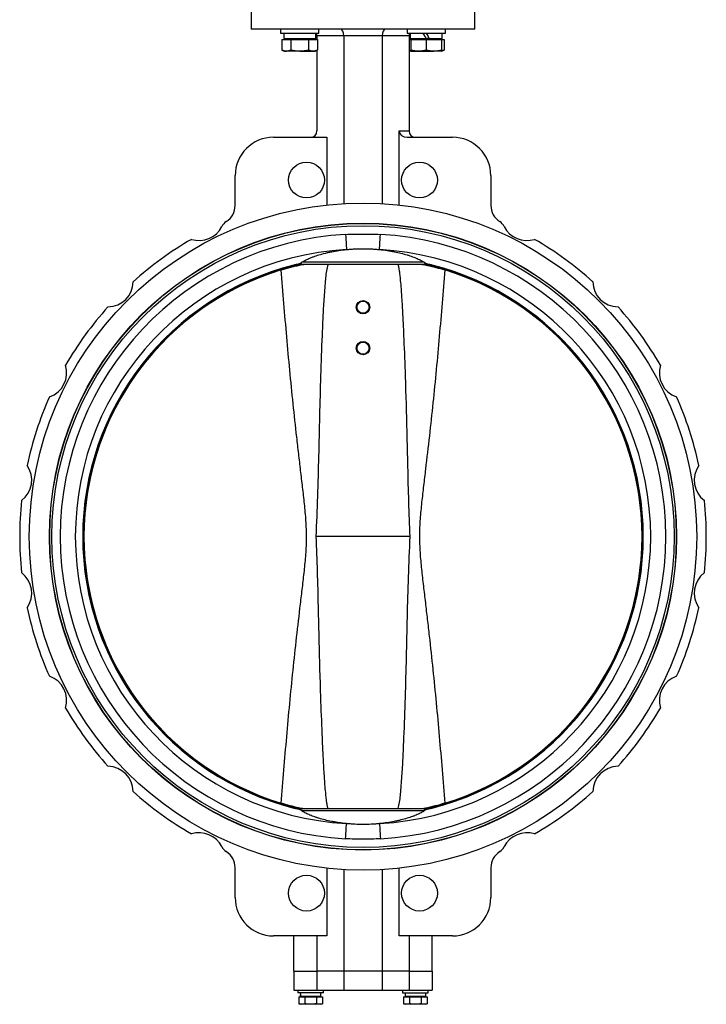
# Model space of a CAD drawing. Header units: millimetres. Extents: x 326 to 3842, y 152 to 2620.
# Tile 11 of 53: x 1046 to 1583, y 818 to 1589. Entities that reach past the tile are written whole.
import ezdxf

# ---------------------------------------------------------------- set-up
doc = ezdxf.new("R2010")
doc.units = ezdxf.units.MM

msp = doc.modelspace()

# ---------------------------------------------------------------- linework, layer by layer
at = {"color": 7, "linetype": 'Continuous', "lineweight": 25}
for p, q in [((1227.11, 1606.46), (1227.11, 1581.46)), ((1402.11, 1581.46), (1402.11, 1596.81)), ((1314.61, 1581.46), (1227.11, 1581.46)), ((1250.11, 1581.46), (1250.11, 1578.46)), ((1280.11, 1578.46), (1280.11, 1581.46)), ((1402.11, 1581.46), (1314.61, 1581.46)), ((1349.1, 1581.46), (1349.1, 1578.46)), ((1379.1, 1578.46), (1379.1, 1581.46)), ((1250.11, 1578.46), (1280.11, 1578.46)), ((1251.25, 1573.56), (1251.25, 1565.04)), ((1251.25, 1573.56), (1258.18, 1573.56)), ((1252.56, 1578.46), (1252.56, 1574.36)), ((1252.56, 1574.36), (1252.78, 1574.36)), ((1252.78, 1574.36), (1277.66, 1574.36)), ((1254.11, 1574.36), (1253.31, 1573.56)), ((1258.18, 1573.56), (1258.18, 1565.04)), ((1258.18, 1573.56), (1272.04, 1573.56)), ((1272.04, 1573.56), (1272.04, 1565.04)), ((1272.04, 1573.56), (1278.97, 1573.56)), ((1276.91, 1573.56), (1276.11, 1574.36)), ((1277.66, 1574.36), (1277.66, 1578.46)), ((1299.61, 1576.46), (1278.61, 1576.46)), ((1278.61, 1576.46), (1278.61, 1573.56)), ((1278.97, 1573.56), (1278.97, 1565.04)), ((1329.61, 1576.46), (1299.61, 1576.46)), ((1299.61, 1576.46), (1299.61, 1445.03)), ((1350.61, 1576.46), (1329.61, 1576.46)), ((1329.61, 1576.46), (1329.61, 1445.03)), ((1349.1, 1578.46), (1379.1, 1578.46)), ((1350.61, 1576.46), (1350.61, 1501.96)), ((1350.61, 1573.56), (1352.1, 1573.56)), ((1351.55, 1578.46), (1351.55, 1574.36)), ((1351.55, 1574.36), (1364.1, 1574.36)), ((1352.1, 1573.56), (1352.1, 1565.04)), ((1352.1, 1573.56), (1364.1, 1573.56)), ((1353.1, 1574.36), (1352.3, 1573.56)), ((1366.47, 1574.36), (1364.1, 1574.36)), ((1364.1, 1573.56), (1364.1, 1565.04)), ((1364.1, 1573.56), (1376.1, 1573.56)), ((1366.47, 1574.36), (1376.65, 1574.36)), ((1375.9, 1573.56), (1375.1, 1574.36)), ((1376.1, 1573.56), (1377.96, 1573.56)), ((1376.1, 1573.56), (1376.1, 1565.04)), ((1376.65, 1574.36), (1376.65, 1578.46)), ((1377.96, 1573.56), (1377.96, 1565.04)), ((1251.25, 1565.04), (1253.11, 1564.36)), ((1253.11, 1564.36), (1254.72, 1564.36)), ((1265.11, 1564.36), (1254.72, 1564.36)), ((1265.11, 1564.36), (1275.5, 1564.36)), ((1275.5, 1564.36), (1277.11, 1564.36)), ((1277.11, 1564.36), (1278.97, 1565.04)), ((1278.61, 1564.91), (1278.61, 1501.96)), ((1350.61, 1564.91), (1352.1, 1564.36)), ((1352.1, 1564.36), (1358.1, 1564.36)), ((1358.1, 1564.36), (1370.1, 1564.36)), ((1376.1, 1564.36), (1370.1, 1564.36)), ((1376.1, 1564.36), (1377.96, 1565.04)), ((1244.61, 1496.96), (1286.38, 1496.96)), ((1286.38, 1496.96), (1286.38, 1443.93)), ((1342.83, 1501.96), (1350.61, 1501.96)), ((1342.83, 1443.93), (1342.83, 1501.96)), ((1349.16, 1496.96), (1384.61, 1496.96)), ((1214.61, 1443.59), (1214.61, 1466.96)), ((1414.61, 1466.96), (1414.61, 1443.59)), ((1295.63, 1428.98), (1295.63, 1428.78)), ((1333.58, 1428.78), (1333.58, 1428.98)), ((1362.97, 1397.51), (1266.24, 1397.51)), ((1362.46, 1399.11), (1266.75, 1399.11)), ((1351.46, 1184.46), (1277.76, 1184.46)), ((1362.97, 971.41), (1266.24, 971.41)), ((1362.46, 969.81), (1266.75, 969.81)), ((1295.63, 940.15), (1295.63, 939.95)), ((1333.58, 939.95), (1333.58, 940.15)), ((1214.61, 901.96), (1214.61, 925.33)), ((1286.38, 924.99), (1286.38, 871.96)), ((1342.83, 871.96), (1342.83, 924.99)), ((1414.61, 925.33), (1414.61, 901.96)), ((1299.61, 923.89), (1299.61, 844.46)), ((1329.61, 923.89), (1329.61, 844.46)), ((1286.38, 871.96), (1244.61, 871.96)), ((1260.61, 844.46), (1260.61, 871.96)), ((1278.61, 871.96), (1278.61, 844.46)), ((1384.61, 871.96), (1342.83, 871.96)), ((1350.61, 871.96), (1350.61, 844.46)), ((1368.61, 844.46), (1368.61, 871.96)), ((1260.61, 844.46), (1278.61, 844.46)), ((1260.61, 844.46), (1260.61, 829.46)), ((1299.61, 844.46), (1278.61, 844.46)), ((1278.61, 844.46), (1278.61, 829.46)), ((1329.61, 844.46), (1299.61, 844.46)), ((1299.61, 844.46), (1299.61, 829.46)), ((1350.61, 844.46), (1329.61, 844.46)), ((1329.61, 844.46), (1329.61, 829.46)), ((1350.61, 844.46), (1368.61, 844.46)), ((1350.61, 844.46), (1350.61, 829.46)), ((1368.61, 844.46), (1368.61, 829.46)), ((1260.61, 829.46), (1278.61, 829.46)), ((1263.61, 829.46), (1263.61, 827.46)), ((1273.61, 827.46), (1263.61, 827.46)), ((1265.56, 824.86), (1265.7, 824.86)), ((1265.7, 824.86), (1281.66, 824.86)), ((1266.37, 824.86), (1265.77, 824.26)), ((1283.61, 827.46), (1273.61, 827.46)), ((1278.61, 829.46), (1299.61, 829.46)), ((1281.44, 824.26), (1280.84, 824.86)), ((1281.66, 824.86), (1281.66, 827.46)), ((1283.61, 827.46), (1283.61, 829.46)), ((1299.61, 829.46), (1329.61, 829.46)), ((1329.61, 829.46), (1350.61, 829.46)), ((1345.61, 829.46), (1345.61, 827.46)), ((1345.61, 827.46), (1355.61, 827.46)), ((1347.56, 827.46), (1347.56, 824.86)), ((1347.56, 824.86), (1363.66, 824.86)), ((1348.37, 824.86), (1347.77, 824.26)), ((1350.61, 829.46), (1368.61, 829.46)), ((1355.61, 827.46), (1365.61, 827.46)), ((1363.44, 824.26), (1362.84, 824.86)), ((1365.61, 827.46), (1365.61, 829.46)), ((1264.37, 824.26), (1264.37, 818.91)), ((1264.37, 824.26), (1268.99, 824.26)), ((1264.37, 818.91), (1265.61, 818.46)), ((1266.68, 818.46), (1264.37, 818.91)), ((1266.68, 818.46), (1265.61, 818.46)), ((1268.99, 818.91), (1266.68, 818.46)), ((1273.61, 818.46), (1266.68, 818.46)), ((1268.99, 824.26), (1268.99, 818.91)), ((1268.99, 824.26), (1278.23, 824.26)), ((1280.53, 818.46), (1273.61, 818.46)), ((1278.23, 824.26), (1278.23, 818.91)), ((1278.23, 824.26), (1282.84, 824.26)), ((1280.53, 818.46), (1278.23, 818.91)), ((1282.84, 818.91), (1280.53, 818.46)), ((1281.61, 818.46), (1280.53, 818.46)), ((1281.61, 818.46), (1282.84, 818.91)), ((1282.84, 824.26), (1282.84, 818.91)), ((1346.37, 824.26), (1346.37, 818.91)), ((1346.37, 824.26), (1350.99, 824.26)), ((1346.37, 818.91), (1347.61, 818.46)), ((1348.68, 818.46), (1346.37, 818.91)), ((1348.68, 818.46), (1347.61, 818.46)), ((1350.99, 818.91), (1348.68, 818.46)), ((1355.61, 818.46), (1348.68, 818.46)), ((1350.99, 824.26), (1350.99, 818.91)), ((1350.99, 824.26), (1360.23, 824.26)), ((1362.53, 818.46), (1355.61, 818.46)), ((1360.23, 824.26), (1360.23, 818.91)), ((1360.23, 824.26), (1364.84, 824.26)), ((1362.53, 818.46), (1360.23, 818.91)), ((1364.84, 818.91), (1362.53, 818.46)), ((1363.61, 818.46), (1362.53, 818.46)), ((1363.61, 818.46), (1364.84, 818.91)), ((1364.84, 824.26), (1364.84, 818.91))]:
    msp.add_line(p, q, dxfattribs=at)
at = {"color": 7, "linetype": 'Continuous', "lineweight": 25, "flags": 128}
for points in [[(1364.1, 1574.36), (1363.31, 1575.73), (1362.52, 1577.1), (1361.74, 1578.46)], [(1364.1, 1578.46), (1364.9, 1577.09), (1365.69, 1575.72), (1366.47, 1574.36)], [(1301, 1420.92), (1301.12, 1418.82), (1301.24, 1416.78), (1301.35, 1414.87), (1301.44, 1413.14), (1301.53, 1411.66), (1301.6, 1410.47), (1301.65, 1409.6), (1301.68, 1409.09)], [(1327.54, 1409.09), (1327.56, 1409.6), (1327.61, 1410.47), (1327.68, 1411.66), (1327.77, 1413.14), (1327.87, 1414.87), (1327.98, 1416.78), (1328.1, 1418.82), (1328.22, 1420.92)], [(1260.56, 1396.89), (1260.56, 1396.89), (1260.56, 1396.89), (1260.56, 1396.89), (1260.56, 1396.89), (1260.56, 1396.9), (1260.56, 1396.9), (1260.56, 1396.9), (1260.56, 1396.9)], [(1368.65, 1396.89), (1368.65, 1396.89), (1368.65, 1396.89), (1368.65, 1396.89), (1368.65, 1396.89), (1368.65, 1396.9), (1368.65, 1396.9), (1368.65, 1396.9), (1368.65, 1396.9)], [(1260.56, 972.03), (1260.56, 972.03), (1260.56, 972.03), (1260.56, 972.03), (1260.56, 972.03), (1260.56, 972.03), (1260.56, 972.02), (1260.56, 972.02), (1260.56, 972.02)], [(1368.65, 972.03), (1368.65, 972.03), (1368.65, 972.03), (1368.65, 972.03), (1368.65, 972.03), (1368.65, 972.03), (1368.65, 972.02), (1368.65, 972.02), (1368.65, 972.02)], [(1301, 948), (1301.12, 950.1), (1301.24, 952.15), (1301.35, 954.06), (1301.44, 955.78), (1301.53, 957.26), (1301.6, 958.45), (1301.65, 959.32), (1301.68, 959.83)], [(1327.54, 959.83), (1327.56, 959.32), (1327.61, 958.45), (1327.68, 957.26), (1327.77, 955.78), (1327.87, 954.06), (1327.98, 952.15), (1328.1, 950.1), (1328.22, 948)]]:
    msp.add_lwpolyline(points, dxfattribs=at)
at = {"color": 7, "linetype": 'Continuous', "lineweight": 25}
for centre, radius in [((1270.41, 1463.48), 14), ((1358.8, 1463.48), 14), ((1314.61, 1184.46), 261), ((1314.61, 1184.46), 245.25), ((1314.61, 1184.46), 245.05), ((1314.61, 1184.46), 243.3), ((1314.61, 1363.95), 5.26), ((1314.61, 1363.95), 4.75), ((1314.61, 1331.95), 5.26), ((1314.61, 1331.95), 4.75), ((1270.41, 905.44), 14), ((1358.8, 905.44), 14)]:
    msp.add_circle(centre, radius, dxfattribs=at)
for centre, radius, start, end in [((1273.61, 1576.46), 5, 0, 23.57818), ((1355.61, 1576.46), 5, 156.42182, 180), ((1244.61, 1466.96), 30, 90, 180), ((1273.61, 1501.96), 5, 270, 0), ((1355.61, 1501.96), 5, 180, 270), ((1384.61, 1466.96), 30, 0, 90), ((1199.61, 1443.59), 15, 302.58724, 0), ((1429.61, 1443.59), 15, 180, 237.41276), ((1186.35, 1436.17), 20, 252.89397, 332.9441), ((1213.07, 1422.52), 10, 122.58724, 152.9441), ((1416.14, 1422.52), 10, 27.0559, 57.41276), ((1442.86, 1436.17), 20, 207.0559, 287.10603), ((1314.61, 1184.46), 236.85, 93.29412, 266.70588), ((1314.61, 1184.46), 236.85, 273.29412, 86.70588), ((1314.61, 1184.46), 268.5, 119.9717, 132.0283), ((1314.61, 1184.46), 268.5, 47.9717, 60.0283), ((1314.61, 1184.46), 225, 93.29412, 266.70588), ((1314.61, 1184.46), 225, 273.29412, 86.70588), ((1314.61, 1184.46), 219.21, 104.27428, 255.72572), ((1314.61, 1184.46), 219.2, 104.27428, 255.72572), ((1265.49, 1377.51), 20, 98.33067, 99.19645), ((1314.61, 1184.46), 218.28, 282.56318, 77.43682), ((1363.72, 1377.51), 20, 80.80355, 81.66933), ((1314.61, 1184.46), 219.21, 284.27428, 75.72572), ((1314.61, 1184.46), 219.2, 284.27428, 75.72572), ((1314.61, 1184.46), 218.25, 107.02537, 252.97463), ((1314.61, 1184.46), 218.25, 287.02537, 72.97463), ((1114.85, 1384.22), 20, 270.89397, 359.10603), ((1514.36, 1384.22), 20, 180.89397, 269.10603), ((1314.61, 1184.46), 268.5, 137.9717, 150.0283), ((1314.61, 1184.46), 268.5, 29.9717, 42.0283), ((1062.9, 1312.71), 20, 288.89397, 17.10603), ((1566.32, 1312.71), 20, 162.89397, 251.10603), ((1314.61, 1184.46), 268.5, 155.9717, 168.0283), ((1314.61, 1184.46), 268.5, 11.9717, 24.0283), ((1035.58, 1228.65), 20, 306.89397, 35.10603), ((1593.63, 1228.65), 20, 144.89397, 233.10603), ((1314.61, 1184.46), 268.5, 173.9717, 186.0283), ((1314.61, 1184.46), 268.5, 353.9717, 6.0283), ((1035.58, 1140.27), 20, 324.89397, 53.10603), ((1593.63, 1140.27), 20, 126.89397, 215.10603), ((1314.61, 1184.46), 268.5, 191.9717, 204.0283), ((1314.61, 1184.46), 268.5, 335.9717, 348.0283), ((1062.9, 1056.21), 20, 342.89397, 71.10603), ((1566.32, 1056.21), 20, 108.89397, 197.10603), ((1314.61, 1184.46), 268.5, 209.9717, 222.0283), ((1314.61, 1184.46), 268.5, 317.9717, 330.0283), ((1114.85, 984.7), 20, 0.89397, 89.10603), ((1514.36, 984.7), 20, 90.89397, 179.10603), ((1314.61, 1184.46), 268.5, 227.9717, 240.0283), ((1314.61, 1184.46), 268.5, 299.9717, 312.0283), ((1265.49, 991.41), 20, 260.80355, 261.66933), ((1363.72, 991.41), 20, 278.33067, 279.19645), ((1186.35, 932.75), 20, 27.0559, 107.10603), ((1442.86, 932.75), 20, 72.89397, 152.9441), ((1213.07, 946.4), 10, 207.0559, 237.41276), ((1416.14, 946.4), 10, 302.58724, 332.9441), ((1199.61, 925.33), 15, 0, 57.41276), ((1429.61, 925.33), 15, 122.58724, 180), ((1244.61, 901.96), 30, 180, 270), ((1384.61, 901.96), 30, 270, 0)]:
    msp.add_arc(centre, radius, start, end, dxfattribs=at)
at = {"color": 8, "linetype": 'Continuous', "lineweight": 25}
for radius, start, end in [(219.03, 103.38328, 256.70466), (218.28, 102.56318, 257.43682), (219.03, 283.38328, 76.70466)]:
    msp.add_arc((1314.61, 1184.46), radius, start, end, dxfattribs=at)
at = {"color": 7, "linetype": 'Continuous', "lineweight": 25}
for centre, major_axis, ratio, start_param, end_param in [((1297.16, 1576.46), (0, 5), 0.489084, 4.712389, 6.283185), ((1332.05, 1576.46), (0, 5), 0.489084, 0, 1.570796), ((1265.11, 1578.46), (0, 21.74), 0.57735, 1.570796, 1.760549), ((1265.11, 1574.36), (0, 21.74), 0.57735, 1.476348, 1.570796), ((1349.16, 1501.96), (6.33, 0), 0.789352, 3.141593, 4.712389), ((1273.61, 827.46), (0, 13.94), 0.57735, 1.570796, 1.758368), ((1273.61, 824.86), (0, 13.94), 0.57735, 1.477424, 1.570796), ((1355.61, 824.86), (0, 13.94), 0.57735, 4.712389, 4.89996), ((1355.61, 827.46), (0, 13.94), 0.57735, 4.619017, 4.712389)]:
    msp.add_ellipse(centre, major_axis=major_axis, ratio=ratio, start_param=start_param, end_param=end_param, dxfattribs=at)
for points, knots in [([(1254.72, 1564.36), (1254.14, 1564.36), (1253.56, 1564.42), (1252.41, 1564.66), (1251.83, 1564.83), (1251.25, 1565.04)], [0, 0, 0, 0, 0.5, 0.5, 1, 1, 1, 1]), ([(1258.18, 1565.04), (1257.6, 1564.83), (1257.03, 1564.66), (1255.87, 1564.42), (1255.29, 1564.36), (1254.72, 1564.36)], [0, 0, 0, 0, 0.5, 0.5, 1, 1, 1, 1]), ([(1265.11, 1564.36), (1263.95, 1564.36), (1262.8, 1564.42), (1260.49, 1564.66), (1259.33, 1564.83), (1258.18, 1565.04)], [0, 0, 0, 0, 0.5, 0.5, 1, 1, 1, 1]), ([(1272.04, 1565.04), (1270.89, 1564.83), (1269.73, 1564.66), (1267.42, 1564.42), (1266.26, 1564.36), (1265.11, 1564.36)], [0, 0, 0, 0, 0.5, 0.5, 1, 1, 1, 1]), ([(1275.5, 1564.36), (1274.92, 1564.36), (1274.35, 1564.42), (1273.19, 1564.66), (1272.61, 1564.83), (1272.04, 1565.04)], [0, 0, 0, 0, 0.5, 0.5, 1, 1, 1, 1]), ([(1278.97, 1565.04), (1278.39, 1564.83), (1277.81, 1564.66), (1276.66, 1564.42), (1276.08, 1564.36), (1275.5, 1564.36)], [0, 0, 0, 0, 0.5, 0.5, 1, 1, 1, 1]), ([(1352.1, 1564.53), (1352.06, 1564.53), (1351.56, 1564.58), (1351.06, 1564.76), (1350.61, 1564.93)], [0, 0, 0, 0, 0.082371, 1, 1, 1, 1]), ([(1358.1, 1564.36), (1357.1, 1564.36), (1356.1, 1564.42), (1354.1, 1564.66), (1353.1, 1564.83), (1352.1, 1565.04)], [0, 0, 0, 0, 0.5, 0.5, 1, 1, 1, 1]), ([(1352.1, 1564.36), (1352.1, 1564.36), (1352.1, 1564.42), (1352.1, 1564.66), (1352.1, 1564.83), (1352.1, 1565.04)], [0, 0, 0, 0, 0.5, 0.5, 1, 1, 1, 1]), ([(1364.1, 1565.04), (1363.1, 1564.83), (1362.1, 1564.66), (1360.1, 1564.42), (1359.1, 1564.36), (1358.1, 1564.36)], [0, 0, 0, 0, 0.5, 0.5, 1, 1, 1, 1]), ([(1370.1, 1564.36), (1369.1, 1564.36), (1368.1, 1564.42), (1366.1, 1564.66), (1365.1, 1564.83), (1364.1, 1565.04)], [0, 0, 0, 0, 0.5, 0.5, 1, 1, 1, 1]), ([(1376.1, 1565.04), (1375.1, 1564.83), (1374.1, 1564.66), (1372.1, 1564.42), (1371.1, 1564.36), (1370.1, 1564.36)], [0, 0, 0, 0, 0.5, 0.5, 1, 1, 1, 1]), ([(1377.96, 1565.04), (1377.39, 1564.82), (1376.77, 1564.59), (1376.15, 1564.53), (1376.1, 1564.53)], [0, 0, 0, 0, 0.92595, 1, 1, 1, 1]), ([(1376.1, 1564.36), (1376.1, 1564.36), (1376.1, 1564.42), (1376.1, 1564.66), (1376.1, 1564.83), (1376.1, 1565.04)], [0, 0, 0, 0, 0.5, 0.5, 1, 1, 1, 1]), ([(1301, 1420.92), (1303.26, 1421.05), (1305.53, 1421.11), (1310.07, 1421.18), (1312.34, 1421.19), (1316.87, 1421.19), (1319.14, 1421.18), (1323.68, 1421.11), (1325.95, 1421.05), (1328.22, 1420.92)], [0, 0, 0, 0, 0.25, 0.25, 0.5, 0.5, 0.75, 0.75, 1, 1, 1, 1]), ([(1266.75, 1399.11), (1267.45, 1399.58), (1268.25, 1400.06), (1270.07, 1401.03), (1271.08, 1401.53), (1272.77, 1402.27), (1273.35, 1402.51), (1274.28, 1402.88), (1274.59, 1403.01), (1275.23, 1403.25), (1275.56, 1403.37), (1277.23, 1403.98), (1278.64, 1404.46), (1281.64, 1405.37), (1283.22, 1405.81), (1285.72, 1406.43), (1286.58, 1406.63), (1288.33, 1407.03), (1289.24, 1407.22), (1291.97, 1407.75), (1293.84, 1408.08), (1297.68, 1408.65), (1299.66, 1408.89), (1301.68, 1409.09)], [0, 0, 0, 0, 0.125, 0.125, 0.25, 0.25, 0.3125, 0.3125, 0.34375, 0.34375, 0.375, 0.375, 0.5, 0.5, 0.625, 0.625, 0.6875, 0.6875, 0.75, 0.75, 0.875, 0.875, 1, 1, 1, 1]), ([(1301.68, 1409.09), (1302.73, 1409.19), (1303.79, 1409.29), (1305.94, 1409.45), (1307.02, 1409.51), (1310.27, 1409.67), (1312.43, 1409.73), (1316.77, 1409.73), (1318.94, 1409.67), (1321.67, 1409.54), (1322.21, 1409.51), (1323.29, 1409.44), (1323.83, 1409.41), (1325.43, 1409.29), (1326.49, 1409.19), (1327.54, 1409.09)], [0, 0, 0, 0, 0.125, 0.125, 0.25, 0.25, 0.5, 0.5, 0.75, 0.75, 0.8125, 0.8125, 0.875, 0.875, 1, 1, 1, 1]), ([(1327.54, 1409.09), (1329.55, 1408.89), (1331.52, 1408.65), (1334.41, 1408.22), (1335.37, 1408.07), (1337.25, 1407.74), (1338.18, 1407.57), (1340.91, 1407.03), (1342.64, 1406.64), (1345.97, 1405.82), (1347.55, 1405.38), (1349.82, 1404.69), (1350.56, 1404.45), (1351.98, 1403.98), (1352.66, 1403.74), (1354.64, 1403.01), (1355.86, 1402.52), (1358.1, 1401.54), (1359.12, 1401.05), (1360.96, 1400.06), (1361.77, 1399.58), (1362.46, 1399.11)], [0, 0, 0, 0, 0.125, 0.125, 0.1875, 0.1875, 0.25, 0.25, 0.375, 0.375, 0.5, 0.5, 0.5625, 0.5625, 0.625, 0.625, 0.75, 0.75, 0.875, 0.875, 1, 1, 1, 1]), ([(1250.7, 1393.15), (1253.22, 1393.89), (1257.02, 1395), (1262.07, 1396.24), (1265.44, 1397.01), (1267.45, 1397.37), (1268.24, 1397.51)], [0, 0, 0, 0, 0.422871, 0.640443, 0.858006, 1, 1, 1, 1]), ([(1260.56, 1396.9), (1260.86, 1396.98), (1261.16, 1397.05), (1261.75, 1397.17), (1262.04, 1397.22), (1262.31, 1397.26)], [0, 0, 0, 0, 0.5, 0.5, 1, 1, 1, 1]), ([(1262.29, 1397.25), (1262.02, 1397.21), (1261.74, 1397.16), (1261.16, 1397.04), (1260.86, 1396.97), (1260.56, 1396.89)], [0, 0, 0, 0, 0.5, 0.5, 1, 1, 1, 1]), ([(1262.31, 1397.26), (1262.31, 1397.26), (1262.3, 1397.26), (1262.3, 1397.25), (1262.3, 1397.25), (1262.3, 1397.25), (1262.29, 1397.25)], [0, 0, 0, 0, 0.00008392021, 0.00008392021, 0.00008392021, 0.00009051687, 0.00009051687, 0.00009051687, 0.00009051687]), ([(1262.31, 1397.26), (1262.32, 1397.27), (1262.33, 1397.28), (1262.37, 1397.29), (1262.38, 1397.29), (1262.44, 1397.31), (1262.48, 1397.32), (1262.59, 1397.36), (1262.67, 1397.38), (1262.9, 1397.44), (1263.06, 1397.48), (1263.21, 1397.53)], [0, 0, 0, 0, 0.0625, 0.0625, 0.125, 0.125, 0.25, 0.25, 0.5, 0.5, 1, 1, 1, 1]), ([(1262.59, 1397.3), (1262.7, 1397.32), (1262.81, 1397.34), (1263.02, 1397.41), (1263.13, 1397.46), (1263.21, 1397.53)], [0, 0, 0, 0, 0.5, 0.5, 1, 1, 1, 1]), ([(1265.49, 1397.51), (1265.3, 1397.51), (1265.09, 1397.51), (1264.64, 1397.49), (1264.4, 1397.48), (1263.9, 1397.45), (1263.64, 1397.43), (1263.25, 1397.38), (1263.12, 1397.37), (1262.85, 1397.34), (1262.72, 1397.32), (1262.59, 1397.3)], [0, 0, 0, 0, 0.25, 0.25, 0.5, 0.5, 0.75, 0.75, 0.875, 0.875, 1, 1, 1, 1]), ([(1263.21, 1397.53), (1263.54, 1397.61), (1263.85, 1397.7), (1264.46, 1397.88), (1264.75, 1397.97), (1265.13, 1398.11), (1265.25, 1398.15), (1265.48, 1398.24), (1265.58, 1398.29), (1265.76, 1398.37), (1265.84, 1398.42), (1265.97, 1398.49), (1266.03, 1398.53), (1266.07, 1398.57)], [0, 0, 0, 0, 0.25, 0.25, 0.5, 0.5, 0.625, 0.625, 0.75, 0.75, 0.875, 0.875, 1, 1, 1, 1]), ([(1266.24, 1397.51), (1266.17, 1397.51), (1266.07, 1397.51), (1265.82, 1397.51), (1265.67, 1397.51), (1265.49, 1397.51)], [0, 0, 0, 0, 0.5, 0.5, 1, 1, 1, 1]), ([(1266.07, 1398.57), (1266.11, 1398.39), (1266.14, 1398.21), (1266.2, 1397.86), (1266.22, 1397.68), (1266.24, 1397.51)], [0, 0, 0, 0, 0.5, 0.5, 1, 1, 1, 1]), ([(1287.42, 1397.51), (1287.4, 1397.5), (1287.27, 1397.38), (1286.9, 1396.53), (1286.24, 1393.98), (1285.62, 1389.71), (1284.83, 1381.46), (1283.95, 1370.23), (1283.19, 1356.03), (1282.31, 1336.07), (1281.38, 1310.35), (1280.6, 1278.87), (1279.88, 1247.4), (1279.07, 1215.92), (1278.19, 1194.95), (1277.76, 1184.46)], [0, 0, 0, 0, 0.00032, 0.003318, 0.013745, 0.038831, 0.063995, 0.130484, 0.197015, 0.263547, 0.410818, 0.558126, 0.705451, 0.852742, 1, 1, 1, 1]), ([(1351.46, 1184.46), (1351.09, 1193.58), (1350.35, 1211.83), (1349.74, 1239.2), (1349.01, 1271.92), (1348.05, 1305.2), (1346.93, 1335.84), (1345.99, 1356.37), (1345.2, 1370.13), (1344.55, 1379.35), (1344, 1385.53), (1343.55, 1389.68), (1343.16, 1392.47), (1342.84, 1394.34), (1342.56, 1395.6), (1342.29, 1396.52), (1342.06, 1397.16), (1341.86, 1397.44), (1341.8, 1397.51)], [0, 0, 0, 0, 0.128083, 0.256207, 0.384334, 0.587401, 0.723424, 0.814595, 0.875749, 0.916812, 0.944429, 0.963045, 0.975638, 0.9842, 0.990067, 0.994133, 0.998411, 1, 1, 1, 1]), ([(1360.9, 1397.51), (1362.28, 1397.26), (1365.77, 1396.61), (1371.73, 1395.13), (1376.23, 1393.81), (1378.51, 1393.15)], [0, 0, 0, 0, 0.244312, 0.618009, 1, 1, 1, 1]), ([(1363.72, 1397.51), (1363.55, 1397.51), (1363.4, 1397.51), (1363.15, 1397.51), (1363.05, 1397.51), (1362.97, 1397.51)], [0, 0, 0, 0, 0.5, 0.5, 1, 1, 1, 1]), ([(1363.14, 1398.57), (1363.23, 1398.5), (1363.36, 1398.42), (1363.72, 1398.25), (1363.94, 1398.16), (1364.46, 1397.97), (1364.75, 1397.88), (1365.36, 1397.7), (1365.68, 1397.61), (1366, 1397.53)], [0, 0, 0, 0, 0.25, 0.25, 0.5, 0.5, 0.75, 0.75, 1, 1, 1, 1]), ([(1363.72, 1397.51), (1363.91, 1397.51), (1364.12, 1397.51), (1364.57, 1397.49), (1364.81, 1397.48), (1365.32, 1397.45), (1365.57, 1397.43), (1365.97, 1397.38), (1366.1, 1397.37), (1366.36, 1397.34), (1366.49, 1397.32), (1366.62, 1397.3)], [0, 0, 0, 0, 0.25, 0.25, 0.5, 0.5, 0.75, 0.75, 0.875, 0.875, 1, 1, 1, 1]), ([(1366, 1397.53), (1366.16, 1397.48), (1366.31, 1397.44), (1366.55, 1397.38), (1366.63, 1397.36), (1366.74, 1397.32), (1366.78, 1397.31), (1366.83, 1397.29), (1366.85, 1397.29), (1366.88, 1397.28), (1366.89, 1397.27), (1366.9, 1397.26)], [0, 0, 0, 0, 0.5, 0.5, 0.75, 0.75, 0.875, 0.875, 0.9375, 0.9375, 1, 1, 1, 1]), ([(1366, 1397.53), (1366.09, 1397.46), (1366.19, 1397.41), (1366.4, 1397.34), (1366.51, 1397.32), (1366.62, 1397.3)], [0, 0, 0, 0, 0.5, 0.5, 1, 1, 1, 1]), ([(1366.9, 1397.26), (1367.17, 1397.22), (1367.46, 1397.17), (1368.05, 1397.05), (1368.35, 1396.98), (1368.65, 1396.9)], [0, 0, 0, 0, 0.5, 0.5, 1, 1, 1, 1]), ([(1366.9, 1397.26), (1366.9, 1397.26), (1366.91, 1397.26), (1366.92, 1397.25), (1366.92, 1397.25), (1366.92, 1397.25), (1366.92, 1397.25)], [0, 0, 0, 0, 0.00008392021, 0.00008392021, 0.00008392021, 0.00009051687, 0.00009051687, 0.00009051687, 0.00009051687]), ([(1368.65, 1396.89), (1368.35, 1396.97), (1368.06, 1397.04), (1367.48, 1397.16), (1367.19, 1397.21), (1366.92, 1397.25)], [0, 0, 0, 0, 0.5, 0.5, 1, 1, 1, 1]), ([(1250.7, 975.78), (1252.02, 993.12), (1253.43, 1010.46), (1256.48, 1045.12), (1258.13, 1062.43), (1260.81, 1088.39), (1261.74, 1097.05), (1263.68, 1114.34), (1264.69, 1122.99), (1266.23, 1135.96), (1266.75, 1140.28), (1267.77, 1148.94), (1268.27, 1153.27), (1269.19, 1161.94), (1269.61, 1166.28), (1270.08, 1172.81), (1270.2, 1174.99), (1270.38, 1179.36), (1270.43, 1181.55), (1270.45, 1185.94), (1270.42, 1188.15), (1270.27, 1192.55), (1270.16, 1194.74), (1269.73, 1201.32), (1269.32, 1205.69), (1268.41, 1214.42), (1267.91, 1218.78), (1266.89, 1227.49), (1266.37, 1231.84), (1265.33, 1240.55), (1264.82, 1244.91), (1263.8, 1253.61), (1263.3, 1257.97), (1261.83, 1271.03), (1260.89, 1279.74), (1258.18, 1305.88), (1256.53, 1323.32), (1253.45, 1358.22), (1252.03, 1375.68), (1250.7, 1393.15)], [0, 0, 0, 0, 0.125, 0.125, 0.25, 0.25, 0.3125, 0.3125, 0.375, 0.375, 0.40625, 0.40625, 0.4375, 0.4375, 0.46875, 0.46875, 0.484375, 0.484375, 0.5, 0.5, 0.515625, 0.515625, 0.53125, 0.53125, 0.5625, 0.5625, 0.59375, 0.59375, 0.625, 0.625, 0.65625, 0.65625, 0.6875, 0.6875, 0.75, 0.75, 0.875, 0.875, 1, 1, 1, 1]), ([(1378.51, 1393.15), (1377.19, 1375.8), (1375.78, 1358.46), (1372.73, 1323.81), (1371.09, 1306.49), (1368.4, 1280.53), (1367.47, 1271.88), (1365.53, 1254.58), (1364.52, 1245.93), (1362.98, 1232.96), (1362.46, 1228.64), (1361.44, 1219.98), (1360.94, 1215.66), (1360.02, 1206.99), (1359.6, 1202.65), (1359.14, 1196.11), (1359.01, 1193.93), (1358.83, 1189.56), (1358.78, 1187.37), (1358.76, 1182.98), (1358.8, 1180.77), (1358.94, 1176.37), (1359.06, 1174.18), (1359.49, 1167.6), (1359.89, 1163.23), (1360.8, 1154.5), (1361.3, 1150.15), (1362.32, 1141.43), (1362.85, 1137.08), (1363.88, 1128.37), (1364.4, 1124.02), (1365.41, 1115.31), (1365.91, 1110.95), (1367.38, 1097.89), (1368.32, 1089.18), (1371.03, 1063.04), (1372.69, 1045.6), (1375.76, 1010.7), (1377.18, 993.24), (1378.51, 975.78)], [0, 0, 0, 0, 0.125, 0.125, 0.25, 0.25, 0.3125, 0.3125, 0.375, 0.375, 0.40625, 0.40625, 0.4375, 0.4375, 0.46875, 0.46875, 0.484375, 0.484375, 0.5, 0.5, 0.515625, 0.515625, 0.53125, 0.53125, 0.5625, 0.5625, 0.59375, 0.59375, 0.625, 0.625, 0.65625, 0.65625, 0.6875, 0.6875, 0.75, 0.75, 0.875, 0.875, 1, 1, 1, 1]), ([(1277.76, 1184.46), (1278.13, 1175.34), (1278.87, 1157.09), (1279.47, 1129.72), (1280.2, 1097.01), (1281.17, 1063.73), (1282.29, 1033.08), (1283.23, 1012.55), (1284.01, 998.79), (1284.66, 989.57), (1285.21, 983.39), (1285.67, 979.24), (1286.05, 976.45), (1286.38, 974.58), (1286.65, 973.33), (1286.92, 972.4), (1287.15, 971.77), (1287.36, 971.49), (1287.41, 971.41)], [0, 0, 0, 0, 0.128083, 0.256207, 0.384334, 0.587401, 0.723424, 0.814595, 0.875749, 0.916812, 0.944429, 0.963045, 0.975638, 0.9842, 0.990067, 0.994133, 0.998411, 1, 1, 1, 1]), ([(1341.8, 971.41), (1341.81, 971.42), (1341.94, 971.55), (1342.32, 972.39), (1342.97, 974.94), (1343.6, 979.21), (1344.38, 987.46), (1345.27, 998.69), (1346.02, 1012.89), (1346.9, 1032.85), (1347.83, 1058.57), (1348.62, 1090.05), (1349.33, 1121.52), (1350.14, 1153), (1351.02, 1173.97), (1351.46, 1184.46)], [0, 0, 0, 0, 0.00032, 0.003318, 0.013745, 0.038831, 0.063995, 0.130484, 0.197015, 0.263547, 0.410818, 0.558126, 0.705451, 0.852742, 1, 1, 1, 1]), ([(1268.32, 971.41), (1266.93, 971.67), (1263.44, 972.31), (1257.48, 973.79), (1252.98, 975.11), (1250.7, 975.78)], [0, 0, 0, 0, 0.244312, 0.618009, 1, 1, 1, 1]), ([(1260.56, 972.03), (1260.86, 971.95), (1261.16, 971.88), (1261.74, 971.76), (1262.02, 971.71), (1262.29, 971.67)], [0, 0, 0, 0, 0.5, 0.5, 1, 1, 1, 1]), ([(1262.31, 971.66), (1262.04, 971.7), (1261.75, 971.75), (1261.16, 971.88), (1260.86, 971.95), (1260.56, 972.02)], [0, 0, 0, 0, 0.5, 0.5, 1, 1, 1, 1]), ([(1262.31, 971.66), (1262.31, 971.66), (1262.3, 971.67), (1262.3, 971.67), (1262.3, 971.67), (1262.3, 971.67), (1262.29, 971.67)], [0, 0, 0, 0, 0.00008392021, 0.00008392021, 0.00008392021, 0.00009051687, 0.00009051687, 0.00009051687, 0.00009051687]), ([(1263.21, 971.39), (1263.06, 971.44), (1262.9, 971.48), (1262.67, 971.54), (1262.59, 971.57), (1262.47, 971.6), (1262.44, 971.61), (1262.38, 971.63), (1262.37, 971.63), (1262.33, 971.65), (1262.32, 971.65), (1262.31, 971.66)], [0, 0, 0, 0, 0.5, 0.5, 0.75, 0.75, 0.875, 0.875, 0.9375, 0.9375, 1, 1, 1, 1]), ([(1263.21, 971.39), (1263.13, 971.46), (1263.02, 971.51), (1262.81, 971.58), (1262.7, 971.61), (1262.59, 971.62)], [0, 0, 0, 0, 0.5, 0.5, 1, 1, 1, 1]), ([(1265.49, 971.41), (1265.3, 971.41), (1265.09, 971.41), (1264.64, 971.43), (1264.4, 971.44), (1263.9, 971.47), (1263.64, 971.5), (1263.25, 971.54), (1263.12, 971.55), (1262.85, 971.58), (1262.72, 971.6), (1262.59, 971.62)], [0, 0, 0, 0, 0.25, 0.25, 0.5, 0.5, 0.75, 0.75, 0.875, 0.875, 1, 1, 1, 1]), ([(1266.07, 970.35), (1265.99, 970.42), (1265.85, 970.5), (1265.49, 970.67), (1265.27, 970.76), (1264.75, 970.95), (1264.47, 971.04), (1263.86, 971.22), (1263.54, 971.31), (1263.21, 971.39)], [0, 0, 0, 0, 0.25, 0.25, 0.5, 0.5, 0.75, 0.75, 1, 1, 1, 1]), ([(1265.49, 971.41), (1265.67, 971.41), (1265.81, 971.41), (1266.07, 971.41), (1266.17, 971.41), (1266.24, 971.41)], [0, 0, 0, 0, 0.5, 0.5, 1, 1, 1, 1]), ([(1378.51, 975.78), (1376, 975.04), (1372.19, 973.92), (1367.14, 972.68), (1363.77, 971.91), (1361.76, 971.55), (1360.97, 971.41)], [0, 0, 0, 0, 0.422871, 0.640443, 0.858006, 1, 1, 1, 1]), ([(1363.14, 970.35), (1363.11, 970.53), (1363.07, 970.71), (1363.02, 971.06), (1362.99, 971.24), (1362.97, 971.41)], [0, 0, 0, 0, 0.5, 0.5, 1, 1, 1, 1]), ([(1362.97, 971.41), (1363.05, 971.41), (1363.14, 971.41), (1363.4, 971.41), (1363.55, 971.41), (1363.72, 971.41)], [0, 0, 0, 0, 0.5, 0.5, 1, 1, 1, 1]), ([(1366, 971.39), (1365.68, 971.31), (1365.36, 971.22), (1364.76, 971.04), (1364.46, 970.95), (1364.08, 970.81), (1363.96, 970.77), (1363.74, 970.68), (1363.63, 970.63), (1363.45, 970.55), (1363.37, 970.51), (1363.24, 970.43), (1363.18, 970.39), (1363.14, 970.35)], [0, 0, 0, 0, 0.25, 0.25, 0.5, 0.5, 0.625, 0.625, 0.75, 0.75, 0.875, 0.875, 1, 1, 1, 1]), ([(1363.72, 971.41), (1363.91, 971.41), (1364.12, 971.41), (1364.57, 971.43), (1364.81, 971.44), (1365.32, 971.47), (1365.57, 971.5), (1365.97, 971.54), (1366.1, 971.55), (1366.36, 971.58), (1366.49, 971.6), (1366.62, 971.62)], [0, 0, 0, 0, 0.25, 0.25, 0.5, 0.5, 0.75, 0.75, 0.875, 0.875, 1, 1, 1, 1]), ([(1366.9, 971.66), (1366.89, 971.65), (1366.88, 971.65), (1366.85, 971.63), (1366.83, 971.63), (1366.78, 971.61), (1366.74, 971.6), (1366.62, 971.57), (1366.55, 971.54), (1366.31, 971.48), (1366.16, 971.44), (1366, 971.39)], [0, 0, 0, 0, 0.0625, 0.0625, 0.125, 0.125, 0.25, 0.25, 0.5, 0.5, 1, 1, 1, 1]), ([(1366.62, 971.62), (1366.51, 971.61), (1366.4, 971.58), (1366.19, 971.51), (1366.09, 971.46), (1366, 971.39)], [0, 0, 0, 0, 0.5, 0.5, 1, 1, 1, 1]), ([(1368.65, 972.02), (1368.35, 971.95), (1368.05, 971.88), (1367.46, 971.75), (1367.17, 971.7), (1366.9, 971.66)], [0, 0, 0, 0, 0.5, 0.5, 1, 1, 1, 1]), ([(1366.9, 971.66), (1366.9, 971.66), (1366.91, 971.67), (1366.92, 971.67), (1366.92, 971.67), (1366.92, 971.67), (1366.92, 971.67)], [0, 0, 0, 0, 0.00008392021, 0.00008392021, 0.00008392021, 0.00009051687, 0.00009051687, 0.00009051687, 0.00009051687]), ([(1366.92, 971.67), (1367.19, 971.71), (1367.48, 971.76), (1368.06, 971.88), (1368.35, 971.95), (1368.65, 972.03)], [0, 0, 0, 0, 0.5, 0.5, 1, 1, 1, 1]), ([(1301.68, 959.83), (1299.67, 960.03), (1297.69, 960.28), (1294.8, 960.7), (1293.85, 960.85), (1291.96, 961.18), (1291.03, 961.35), (1288.31, 961.89), (1286.57, 962.28), (1283.25, 963.11), (1281.66, 963.55), (1279.39, 964.24), (1278.65, 964.47), (1277.24, 964.95), (1276.55, 965.19), (1274.57, 965.91), (1273.35, 966.4), (1271.11, 967.38), (1270.09, 967.88), (1268.25, 968.86), (1267.44, 969.34), (1266.75, 969.81)], [0, 0, 0, 0, 0.125, 0.125, 0.1875, 0.1875, 0.25, 0.25, 0.375, 0.375, 0.5, 0.5, 0.5625, 0.5625, 0.625, 0.625, 0.75, 0.75, 0.875, 0.875, 1, 1, 1, 1]), ([(1362.46, 969.81), (1361.77, 969.34), (1360.96, 968.86), (1359.14, 967.89), (1358.13, 967.4), (1356.45, 966.66), (1355.86, 966.41), (1354.94, 966.04), (1354.62, 965.92), (1353.98, 965.67), (1353.65, 965.55), (1351.99, 964.94), (1350.57, 964.46), (1347.57, 963.55), (1345.99, 963.11), (1343.49, 962.49), (1342.63, 962.29), (1340.88, 961.9), (1339.98, 961.71), (1337.24, 961.17), (1335.37, 960.84), (1331.53, 960.28), (1329.56, 960.03), (1327.54, 959.83)], [0, 0, 0, 0, 0.125, 0.125, 0.25, 0.25, 0.3125, 0.3125, 0.34375, 0.34375, 0.375, 0.375, 0.5, 0.5, 0.625, 0.625, 0.6875, 0.6875, 0.75, 0.75, 0.875, 0.875, 1, 1, 1, 1]), ([(1327.54, 959.83), (1326.49, 959.73), (1325.42, 959.63), (1323.27, 959.47), (1322.19, 959.41), (1318.95, 959.25), (1316.78, 959.19), (1312.44, 959.19), (1310.27, 959.25), (1307.55, 959.38), (1307, 959.41), (1305.92, 959.48), (1305.39, 959.52), (1303.78, 959.64), (1302.72, 959.73), (1301.68, 959.83)], [0, 0, 0, 0, 0.125, 0.125, 0.25, 0.25, 0.5, 0.5, 0.75, 0.75, 0.8125, 0.8125, 0.875, 0.875, 1, 1, 1, 1]), ([(1328.22, 948), (1325.95, 947.87), (1323.68, 947.81), (1319.14, 947.74), (1316.88, 947.73), (1312.34, 947.73), (1310.07, 947.74), (1305.53, 947.81), (1303.26, 947.87), (1301, 948)], [0, 0, 0, 0, 0.25, 0.25, 0.5, 0.5, 0.75, 0.75, 1, 1, 1, 1]), ([(1273.61, 818.46), (1272.1, 818.54), (1270.55, 818.63), (1269.03, 818.9), (1268.99, 818.91)], [0, 0, 0, 0, 0.973004, 1, 1, 1, 1]), ([(1278.23, 818.91), (1277.84, 818.84), (1276.31, 818.58), (1274.76, 818.51), (1273.61, 818.46)], [0, 0, 0, 0, 0.253068, 1, 1, 1, 1]), ([(1355.61, 818.46), (1354.45, 818.51), (1352.9, 818.58), (1351.37, 818.84), (1350.99, 818.91)], [0, 0, 0, 0, 0.746932, 1, 1, 1, 1]), ([(1360.23, 818.91), (1360.18, 818.9), (1358.66, 818.63), (1357.11, 818.54), (1355.61, 818.46)], [0, 0, 0, 0, 0.026996, 1, 1, 1, 1])]:
    msp.add_open_spline(points, degree=3, knots=knots, dxfattribs=at)
for points in [[(1266.07, 1398.57), (1266.28, 1398.75), (1266.51, 1398.93), (1266.75, 1399.11)], [(1362.46, 1399.11), (1362.71, 1398.93), (1362.94, 1398.75), (1363.14, 1398.57)], [(1362.97, 1397.51), (1363.01, 1397.86), (1363.07, 1398.21), (1363.14, 1398.57)], [(1266.24, 971.41), (1266.2, 971.06), (1266.14, 970.71), (1266.07, 970.35)], [(1266.75, 969.81), (1266.51, 969.99), (1266.28, 970.18), (1266.07, 970.35)], [(1363.14, 970.35), (1362.94, 970.18), (1362.71, 969.99), (1362.46, 969.81)]]:
    msp.add_open_spline(points, degree=3, dxfattribs=at)

doc.saveas('drawing.dxf')
